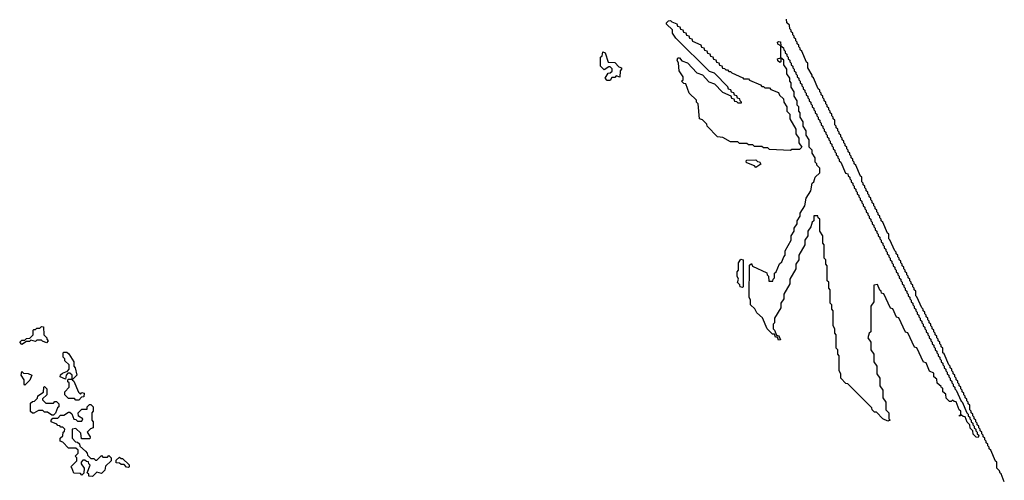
# Model space of a CAD drawing. Extents: x 2886962 to 3052311, y 540590 to 918621.
# Tile 86 of 164: x 2962790 to 2969350, y 771465 to 774535. Entities that reach past the tile are written whole.
import ezdxf

# ---------------------------------------------------------------- set-up
doc = ezdxf.new("R2010")
doc.units = 0

msp = doc.modelspace()

# ---------------------------------------------------------------- linework, layer by layer
at = {"layer": '0CON20XD'}
for points in [[(2967925, 773662.5), (2967785, 773670), (2967775, 773680), (2967745, 773680), (2967735, 773690), (2967685, 773690), (2967675, 773700), (2967645, 773700), (2967635, 773710), (2967585, 773710), (2967575, 773720), (2967525, 773720), (2967475, 773750), (2967440, 773755), (2967370, 773825), (2967368.3, 773838.3), (2967338.3, 773868.3), (2967320, 773875), (2967310, 773975), (2967300, 773985), (2967298.3, 773998.3), (2967250, 774045), (2967228.3, 774108.3), (2967215, 774110), (2967200, 774125), (2967210, 774135), (2967210, 774155), (2967183.6, 774193.6), (2967180, 774245), (2967170, 774265), (2967175, 774280), (2967185, 774280), (2967201.7, 774261.7), (2967238.3, 774248.3), (2967301.7, 774181.7), (2967338.3, 774168.3), (2967381.7, 774121.7), (2967418.3, 774108.3), (2967471.7, 774051.7), (2967528.3, 774028.3), (2967531.7, 774011.7), (2967548.3, 774008.3), (2967551.7, 773991.7), (2967565, 773990), (2967575, 773980), (2967600, 773980), (2967600, 773985), (2967590, 773995), (2967588.3, 774008.3), (2967571.7, 774011.7), (2967568.3, 774028.3), (2967551.7, 774031.7), (2967548.3, 774048.3), (2967531.7, 774051.7), (2967528.3, 774068.3), (2967511.7, 774071.7), (2967508.3, 774088.3), (2967418.3, 774178.3), (2967385, 774190), (2967161.7, 774411.7), (2967140, 774445), (2967138.3, 774468.3), (2967100, 774505), (2967100, 774515), (2967111.7, 774528.3), (2967125, 774530), (2967135, 774520), (2967168.3, 774508.3), (2967171.7, 774491.7), (2967188.3, 774488.3), (2967191.7, 774471.7), (2967208.3, 774468.3), (2967211.7, 774451.7), (2967228.3, 774448.3), (2967231.7, 774431.7), (2967248.3, 774428.3), (2967251.7, 774411.7), (2967268.3, 774408.3), (2967271.7, 774391.7), (2967328.3, 774368.3), (2967331.7, 774351.7), (2967348.3, 774348.3), (2967351.7, 774331.7), (2967368.3, 774328.3), (2967371.7, 774311.7), (2967388.3, 774308.3), (2967391.7, 774291.7), (2967408.3, 774288.3), (2967411.7, 774271.7), (2967428.3, 774268.3), (2967431.7, 774251.7), (2967448.3, 774248.3), (2967451.7, 774231.7), (2967468.3, 774228.3), (2967471.7, 774211.7), (2967485, 774210), (2967495, 774200), (2967505, 774200), (2967515, 774190), (2967525, 774190), (2967535, 774180), (2967608.3, 774148.3), (2967611.7, 774141.7), (2967645, 774140), (2967651.7, 774131.7), (2967725, 774100), (2967735, 774090), (2967745, 774090), (2967755, 774080), (2967785, 774080), (2967795, 774070), (2967845, 774050), (2967851.7, 774031.7), (2967878.3, 774008.3), (2967880, 773985), (2967900, 773955), (2967900, 773925), (2967920, 773905), (2967920, 773875), (2967960, 773805), (2967960, 773775), (2967980, 773745), (2967980, 773715), (2968000, 773685), (2967985, 773670), (2967935, 773670), (2967925, 773662.5)], [(2968070, 774155), (2968070, 774165), (2968040, 774215), (2968040, 774245), (2968031.7, 774251.7), (2968000, 774325), (2967990, 774335), (2967990, 774345), (2967980, 774355), (2967980, 774365), (2967970, 774375), (2967970, 774385), (2967960, 774395), (2967960, 774405), (2967950, 774415), (2967950, 774425), (2967940, 774435), (2967940, 774445), (2967930, 774455), (2967930, 774465), (2967920, 774475), (2967918.3, 774498.3), (2967900, 774515), (2967898.3, 774538.3)], [(2969175, 771750), (2969161.7, 771751.7), (2969141.7, 771771.7), (2969140, 771795), (2969121.7, 771811.7), (2969120, 771835), (2969101.7, 771851.7), (2969088.3, 771888.3), (2969075, 771890), (2969065, 771900), (2969051.7, 771891.7), (2969051.7, 771898.3), (2969060, 771900), (2969060, 771925), (2969050, 771935), (2969028.3, 771988.3), (2969015, 771990), (2969005, 772000), (2968995, 771990), (2968985, 771990), (2968961.7, 772011.7), (2968960, 772040), (2968940, 772055), (2968940, 772080), (2968931.7, 772081.7), (2968930, 772090), (2968901.7, 772111.7), (2968900, 772140), (2968880, 772155), (2968880, 772180), (2968851.7, 772191.7), (2968828.3, 772248.3), (2968811.7, 772251.7), (2968768.3, 772348.3), (2968751.7, 772351.7), (2968708.3, 772448.3), (2968691.7, 772451.7), (2968648.3, 772548.3), (2968631.7, 772551.7), (2968608.3, 772608.3), (2968591.7, 772611.7), (2968548.3, 772708.3), (2968531.7, 772711.7), (2968530, 772725), (2968521.7, 772731.7), (2968505, 772770), (2968480, 772765), (2968480, 772655), (2968460, 772625), (2968460, 772455), (2968450, 772445), (2968440, 772415), (2968460, 772385), (2968460, 772335), (2968480, 772305), (2968480, 772255), (2968500, 772225), (2968500, 772175), (2968520, 772145), (2968520, 772095), (2968540, 772065), (2968540, 772015), (2968560, 771985), (2968560, 771935), (2968580, 771915), (2968580, 771875), (2968590, 771865), (2968575, 771860), (2968540, 771875), (2968498.3, 771918.3), (2968485, 771920), (2968470, 771935), (2968468.3, 771948.3), (2968308.3, 772108.3), (2968295, 772110), (2968260, 772145), (2968260, 772175), (2968250, 772195), (2968250, 772295), (2968240, 772305), (2968240, 772335), (2968230, 772345), (2968230, 772435), (2968220, 772445), (2968220, 772475), (2968210, 772495), (2968210, 772595), (2968200, 772605), (2968200, 772635), (2968190, 772645), (2968190, 772735), (2968180, 772745), (2968180, 772785), (2968170, 772795), (2968170, 772895), (2968160, 772905), (2968160, 772935), (2968150, 772945), (2968150, 773035), (2968140, 773045), (2968140, 773095), (2968120, 773125), (2968120, 773205), (2968110, 773215), (2968108.3, 773228.3), (2968081.7, 773228.3), (2968080, 773195), (2968070, 773185), (2968060, 773155), (2968040, 773125), (2968040, 773095), (2968020, 773065), (2968020, 773035), (2967980, 772965), (2967980, 772935), (2967960, 772905), (2967960, 772875), (2967920, 772805), (2967920, 772775), (2967880, 772705), (2967880, 772675), (2967860, 772645), (2967860, 772615), (2967820, 772545), (2967820, 772515), (2967810, 772505), (2967810, 772475), (2967820, 772465), (2967831.7, 772431.7), (2967848.3, 772428.3), (2967858.3, 772401.7), (2967845, 772400), (2967838.3, 772418.3), (2967825, 772420), (2967818.3, 772438.3), (2967805, 772440), (2967770, 772475), (2967738.3, 772548.3), (2967701.7, 772581.7), (2967688.3, 772608.3), (2967660, 772635), (2967660, 772665), (2967650, 772685), (2967651.7, 772898.3), (2967665, 772910), (2967671.7, 772891.7), (2967768.3, 772848.3), (2967770, 772835), (2967780, 772825), (2967781.7, 772791.7), (2967808.3, 772791.7), (2967810, 772805), (2967820, 772815), (2967820, 772845), (2967830, 772855), (2967851.7, 772908.3), (2967868.3, 772921.7), (2967880, 772955), (2967890, 772965), (2967890, 772995), (2967930, 773065), (2967930, 773095), (2967950, 773125), (2967950, 773145), (2967970, 773175), (2967970, 773195), (2967990, 773225), (2967990, 773245), (2968020, 773295), (2968030, 773345), (2968060, 773395), (2968070, 773445), (2968080, 773455), (2968090, 773485), (2968120, 773515), (2968120, 773545), (2968100, 773565), (2968100, 773575), (2968090, 773585), (2968090, 773615), (2968070, 773645), (2968070, 773665), (2968050, 773685), (2968050, 773735), (2968030, 773765), (2968030, 773795), (2968010, 773825), (2968010, 773855), (2967990, 773885), (2967990, 773915), (2967980, 773925), (2967980, 773955), (2967970, 773965), (2967970, 773995), (2967950, 774025), (2967950, 774055), (2967930, 774085), (2967930, 774115), (2967920, 774125), (2967920, 774145), (2967900, 774175), (2967900, 774205), (2967880, 774235), (2967880, 774265), (2967860, 774280), (2967860, 774255), (2967855, 774250), (2967841.7, 774261.7), (2967840, 774275), (2967860, 774280), (2967860, 774360), (2967841.7, 774371.7), (2967840, 774385), (2967845, 774390), (2967858.3, 774388.3), (2967860, 774360), (2967878.3, 774348.3), (2967880, 774335), (2967890, 774325), (2967890, 774315), (2967900, 774305), (2967900, 774295), (2967910, 774285), (2967910, 774275), (2967920, 774265), (2967920, 774255), (2967930, 774245), (2967930, 774235), (2967940, 774225), (2967940, 774215), (2967950, 774205), (2967950, 774195), (2967960, 774185), (2967960, 774175), (2967970, 774165), (2967970, 774155), (2967980, 774145), (2967980, 774135), (2967990, 774125), (2967990, 774115), (2968000, 774105), (2968000, 774095), (2968010, 774085), (2968010, 774075), (2968020, 774065), (2968020, 774055), (2968030, 774045), (2968030, 774035), (2968040, 774025), (2968040, 774015), (2968050, 774005), (2968050, 773995), (2968060, 773985), (2968060, 773975), (2968070, 773965), (2968070, 773955), (2968080, 773945), (2968080, 773935), (2968090, 773925), (2968090, 773915), (2968100, 773905), (2968100, 773895), (2968110, 773885), (2968110, 773875), (2968120, 773865), (2968120, 773855), (2968130, 773845), (2968130, 773835), (2968140, 773825), (2968140, 773815), (2968150, 773805), (2968150, 773795), (2968160, 773785), (2968160, 773775), (2968170, 773765), (2968170, 773755), (2968180, 773745), (2968180, 773735), (2968190, 773725), (2968190, 773715), (2968200, 773705), (2968200, 773695), (2968210, 773685), (2968210, 773675), (2968220, 773665), (2968220, 773655), (2968230, 773645), (2968230, 773635), (2968240, 773625), (2968240, 773615), (2968250, 773605), (2968250, 773595), (2968260, 773585), (2968291.7, 773511.7), (2968308.3, 773508.3), (2968310, 773495), (2968320, 773485), (2968320, 773475), (2968330, 773465), (2968330, 773455), (2968340, 773445), (2968340, 773435), (2968350, 773425), (2968350, 773415), (2968360, 773405), (2968360, 773395), (2968370, 773385), (2968370, 773375), (2968380, 773365), (2968380, 773355), (2968390, 773345), (2968390, 773335), (2968400, 773325), (2968400, 773315), (2968410, 773305), (2968410, 773295), (2968420, 773285), (2968420, 773275), (2968430, 773265), (2968430, 773255), (2968440, 773245), (2968440, 773235), (2968450, 773225), (2968450, 773215), (2968460, 773205), (2968460, 773195), (2968470, 773185), (2968470, 773175), (2968480, 773165), (2968480, 773155), (2968490, 773145), (2968490, 773135), (2968500, 773125), (2968500, 773115), (2968510, 773105), (2968510, 773095), (2968520, 773085), (2968520, 773075), (2968530, 773065), (2968530, 773055), (2968540, 773045), (2968540, 773035), (2968550, 773025), (2968550, 773015), (2968560, 773005), (2968560, 772995), (2968570, 772985), (2968570, 772975), (2968580, 772965), (2968580, 772955), (2968590, 772945), (2968590, 772935), (2968600, 772925), (2968600, 772915), (2968610, 772905), (2968610, 772895), (2968620, 772885), (2968620, 772875), (2968630, 772865), (2968630, 772855), (2968640, 772845), (2968640, 772835), (2968650, 772825), (2968650, 772815), (2968660, 772805), (2968660, 772795), (2968670, 772785), (2968670, 772775), (2968680, 772765), (2968680, 772755), (2968690, 772745), (2968690, 772735), (2968700, 772725), (2968700, 772715), (2968710, 772705), (2968710, 772695), (2968720, 772685), (2968720, 772675), (2968730, 772665), (2968730, 772655), (2968740, 772645), (2968740, 772635), (2968750, 772625), (2968750, 772615), (2968760, 772605), (2968760, 772595), (2968770, 772585), (2968770, 772575), (2968780, 772565), (2968780, 772555), (2968790, 772545), (2968790, 772535), (2968800, 772525), (2968800, 772515), (2968810, 772505), (2968810, 772495), (2968820, 772485), (2968820, 772475), (2968830, 772465), (2968830, 772455), (2968840, 772445), (2968840, 772435), (2968850, 772425), (2968850, 772415), (2968860, 772405), (2968860, 772395), (2968870, 772385), (2968870, 772375), (2968880, 772365), (2968880, 772355), (2968890, 772345), (2968890, 772335), (2968900, 772325), (2968900, 772315), (2968910, 772305), (2968910, 772295), (2968920, 772285), (2968920, 772275), (2968930, 772265), (2968930, 772255), (2968940, 772245), (2968940, 772235), (2968950, 772225), (2968950, 772215), (2968960, 772205), (2968960, 772195), (2968970, 772185), (2968970, 772175), (2968980, 772165), (2968980, 772155), (2968990, 772145), (2968990, 772135), (2969000, 772125), (2969000, 772115), (2969010, 772105), (2969010, 772095), (2969020, 772085), (2969020, 772075), (2969030, 772065), (2969061.7, 771991.7), (2969068.3, 771988.3), (2969100, 771915), (2969110, 771905), (2969110, 771895), (2969120, 771885), (2969120, 771875), (2969130, 771865), (2969130, 771855), (2969140, 771845), (2969140, 771835), (2969150, 771825), (2969150, 771815), (2969160, 771805), (2969160, 771795), (2969170, 771785), (2969170, 771775), (2969180, 771765), (2969175, 771750)], [(2966725, 774130), (2966705, 774130), (2966690, 774145), (2966711.7, 774178.3), (2966725, 774180), (2966738.3, 774191.7), (2966738.3, 774208.3), (2966725, 774220), (2966715, 774220), (2966685, 774200), (2966660, 774225), (2966660, 774285), (2966670, 774295), (2966675, 774320), (2966690, 774315), (2966711.7, 774251.7), (2966755, 774250), (2966781.7, 774221.7), (2966800, 774215), (2966800, 774205), (2966790, 774195), (2966788.3, 774151.7), (2966765, 774160), (2966755, 774150), (2966735, 774150), (2966725, 774130)], [(2969350, 771455), (2969328.3, 771508.3), (2969321.7, 771511.7), (2969318.3, 771528.3), (2969300, 771545), (2969300, 771585), (2969291.7, 771591.7), (2969260, 771665), (2969250, 771675), (2969250, 771685), (2969240, 771695), (2969240, 771705), (2969230, 771715), (2969230, 771725), (2969220, 771735), (2969220, 771745), (2969210, 771755), (2969210, 771765), (2969200, 771775), (2969200, 771785), (2969190, 771795), (2969190, 771805), (2969180, 771815), (2969180, 771825), (2969170, 771835), (2969170, 771845), (2969160, 771855), (2969160, 771865), (2969150, 771875), (2969150, 771885), (2969140, 771895), (2969140, 771905), (2969130, 771915), (2969130, 771925), (2969120, 771935), (2969120, 771965), (2969110, 771975), (2969110, 771985), (2969100, 771995), (2969100, 772005), (2969090, 772015), (2969090, 772025), (2969080, 772035), (2969080, 772045), (2969070, 772055), (2969070, 772065), (2969060, 772075), (2969060, 772085), (2969050, 772095), (2969050, 772105), (2969040, 772115), (2969040, 772125), (2969030, 772135), (2969030, 772145), (2969020, 772155), (2969020, 772165), (2969010, 772175), (2969010, 772185), (2969000, 772195), (2969000, 772205), (2968990, 772215), (2968990, 772225), (2968980, 772235), (2968948.3, 772308.3), (2968940, 772315), (2968940, 772345), (2968930, 772355), (2968930, 772365), (2968920, 772375), (2968920, 772385), (2968910, 772395), (2968910, 772405), (2968900, 772415), (2968900, 772425), (2968890, 772435), (2968890, 772445), (2968880, 772455), (2968880, 772465), (2968870, 772475), (2968870, 772485), (2968860, 772495), (2968860, 772505), (2968850, 772515), (2968850, 772525), (2968840, 772535), (2968840, 772545), (2968830, 772555), (2968830, 772565), (2968820, 772575), (2968820, 772585), (2968810, 772595), (2968810, 772605), (2968800, 772615), (2968768.3, 772688.3), (2968760, 772695), (2968760, 772725), (2968750, 772735), (2968750, 772745), (2968740, 772755), (2968740, 772765), (2968730, 772775), (2968730, 772785), (2968720, 772795), (2968720, 772805), (2968710, 772815), (2968710, 772825), (2968700, 772835), (2968700, 772845), (2968690, 772855), (2968690, 772865), (2968680, 772875), (2968680, 772885), (2968670, 772895), (2968670, 772905), (2968660, 772915), (2968660, 772925), (2968650, 772935), (2968650, 772945), (2968640, 772955), (2968640, 772965), (2968630, 772975), (2968630, 772985), (2968620, 772995), (2968588.3, 773068.3), (2968580, 773075), (2968580, 773105), (2968571.7, 773111.7), (2968540, 773185), (2968530, 773195), (2968530, 773205), (2968520, 773215), (2968520, 773225), (2968510, 773235), (2968510, 773245), (2968500, 773255), (2968500, 773265), (2968490, 773275), (2968490, 773285), (2968480, 773295), (2968480, 773305), (2968470, 773315), (2968470, 773325), (2968460, 773335), (2968460, 773345), (2968450, 773355), (2968450, 773365), (2968440, 773375), (2968440, 773385), (2968430, 773395), (2968430, 773405), (2968420, 773415), (2968420, 773425), (2968410, 773435), (2968410, 773445), (2968400, 773455), (2968400, 773485), (2968391.7, 773491.7), (2968360, 773565), (2968350, 773575), (2968350, 773585), (2968340, 773595), (2968340, 773605), (2968330, 773615), (2968330, 773625), (2968320, 773635), (2968320, 773645), (2968310, 773655), (2968310, 773665), (2968300, 773675), (2968300, 773685), (2968290, 773695), (2968290, 773705), (2968280, 773715), (2968280, 773725), (2968270, 773735), (2968270, 773745), (2968260, 773755), (2968260, 773765), (2968250, 773775), (2968250, 773785), (2968240, 773795), (2968240, 773805), (2968230, 773815), (2968230, 773825), (2968220, 773835), (2968220, 773865), (2968210, 773875), (2968210, 773885), (2968200, 773895), (2968200, 773905), (2968190, 773915), (2968190, 773925), (2968180, 773935), (2968180, 773945), (2968170, 773955), (2968170, 773965), (2968160, 773975), (2968160, 773985), (2968150, 773995), (2968150, 774005), (2968140, 774015), (2968140, 774025), (2968130, 774035), (2968130, 774045), (2968120, 774055), (2968120, 774065), (2968110, 774075), (2968078.3, 774148.3), (2968070, 774155)], [(2967695, 773550), (2967685, 773560), (2967635, 773580), (2967630, 773585), (2967631.7, 773598.3), (2967695, 773600), (2967705, 773590), (2967718.3, 773588.3), (2967728.3, 773571.7), (2967695, 773550)], [(2967605, 772750), (2967590, 772755), (2967588.3, 772768.3), (2967573, 772783), (2967580, 772805), (2967570, 772825), (2967570, 772855), (2967580, 772865), (2967580, 772915), (2967595, 772940), (2967610, 772935), (2967610, 772755), (2967605, 772750)], [(2962805, 772370), (2962790, 772385), (2962805, 772400), (2962825, 772400), (2962835, 772410), (2962858.3, 772411.7), (2962880, 772435), (2962880, 772465), (2962885, 772470), (2962895, 772470), (2962905, 772480), (2962925, 772480), (2962935, 772490), (2962948.3, 772488.3), (2962950, 772435), (2962970, 772415), (2962970, 772405), (2962980, 772395), (2962968.3, 772381.7), (2962941.7, 772391.7), (2962935, 772400), (2962905, 772400), (2962895, 772390), (2962865, 772400), (2962855, 772390), (2962835, 772390), (2962805, 772370)], [(2963185, 772000), (2963165, 772000), (2963155, 772010), (2963115, 772010), (2963090, 772035), (2963090, 772055), (2963120, 772085), (2963120, 772115), (2963111.7, 772121.7), (2963110, 772135), (2963115, 772140), (2963140, 772140), (2963140, 772165), (2963125, 772180), (2963111.7, 772178.3), (2963100, 772165), (2963095, 772140), (2963060, 772155), (2963061.7, 772168.3), (2963075, 772180), (2963108.3, 772191.7), (2963120, 772205), (2963120, 772235), (2963091.7, 772261.7), (2963090, 772275), (2963080, 772285), (2963080, 772315), (2963085, 772320), (2963105, 772320), (2963118.3, 772308.3), (2963150, 772255), (2963150, 772225), (2963160, 772215), (2963170, 772165), (2963140, 772135), (2963150, 772125), (2963181.7, 772051.7), (2963195, 772040), (2963205, 772050), (2963220, 772045), (2963218.3, 772021.7), (2963201.7, 772018.3), (2963185, 772000)], [(2962825, 772100), (2962820, 772105), (2962820, 772135), (2962800, 772165), (2962805, 772190), (2962815, 772180), (2962847, 772177), (2962870, 772165), (2962858.3, 772131.7), (2962825, 772100)], [(2963015, 771900), (2963005, 771900), (2962975, 771920), (2962955, 771920), (2962945, 771930), (2962915, 771930), (2962885, 771912.5), (2962875, 771912.5), (2962863, 771923), (2962861.7, 771978.3), (2962875, 771990), (2962888.3, 771991.7), (2962908.3, 772011.7), (2962911.7, 772028.3), (2962948.3, 772051.7), (2962950, 772085), (2962955, 772090), (2962970, 772075), (2962970, 772035), (2962941.7, 772008.3), (2962941.7, 772001.7), (2962965, 771980), (2963015, 771980), (2963025, 771990), (2963035, 771990), (2963050, 771975), (2963050, 771955), (2963041.7, 771948.3), (2963028.3, 771911.7), (2963015, 771900)], [(2963275, 771490), (2963251.7, 771491.7), (2963250, 771505), (2963240, 771515), (2963260, 771565), (2963250, 771575), (2963248.3, 771588.3), (2963235, 771590), (2963225, 771600), (2963211.7, 771598.3), (2963200, 771585), (2963200, 771575), (2963220, 771545), (2963218.3, 771511.7), (2963205, 771500), (2963195, 771510), (2963151.7, 771511.7), (2963138.3, 771548.3), (2963130, 771555), (2963170, 771595), (2963170, 771615), (2963160, 771625), (2963180, 771645), (2963180, 771665), (2963165, 771680), (2963115, 771680), (2963078.3, 771718.3), (2963060, 771725), (2963060, 771745), (2963078.3, 771761.7), (2963080, 771785), (2963088.3, 771791.7), (2963090, 771805), (2963078.3, 771818.3), (2963065, 771820), (2963058.3, 771828.3), (2963045, 771830), (2963038.3, 771838.3), (2963000, 771855), (2963000, 771865), (2963011.7, 771878.3), (2963045, 771880), (2963061.7, 771898.3), (2963085, 771900), (2963115, 771920), (2963125, 771920), (2963138.3, 771908.3), (2963151.7, 771871.7), (2963165, 771870), (2963175, 771860), (2963205, 771860), (2963210, 771875), (2963181.7, 771891.7), (2963180, 771915), (2963205, 771940), (2963240, 771940), (2963240, 771955), (2963255, 771970), (2963265, 771970), (2963280, 771955), (2963280, 771925), (2963270, 771915), (2963270, 771865), (2963280, 771855), (2963280, 771815), (2963261.7, 771808.3), (2963240, 771785), (2963260, 771755), (2963258.3, 771741.7), (2963201.7, 771741.7), (2963198.3, 771778.3), (2963165, 771810), (2963140, 771805), (2963140, 771745), (2963161.7, 771721.7), (2963175, 771720), (2963188.3, 771708.3), (2963191.7, 771691.7), (2963228.3, 771658.3), (2963240, 771645), (2963241.7, 771631.7), (2963265, 771610), (2963285, 771610), (2963295, 771600), (2963305, 771600), (2963335, 771630), (2963345, 771620), (2963375, 771620), (2963385, 771630), (2963400, 771615), (2963400, 771595), (2963361.7, 771558.3), (2963358.3, 771531.7), (2963335, 771510), (2963305, 771520), (2963275, 771490)], [(2963515, 771550), (2963501.7, 771551.7), (2963485, 771570), (2963465, 771570), (2963455, 771580), (2963431.7, 771581.7), (2963431.7, 771598.3), (2963455, 771620), (2963465, 771610), (2963475, 771610), (2963518.3, 771568.3), (2963520, 771555), (2963515, 771550)]]:
    msp.add_lwpolyline(points, dxfattribs=at)

doc.saveas('drawing.dxf')
